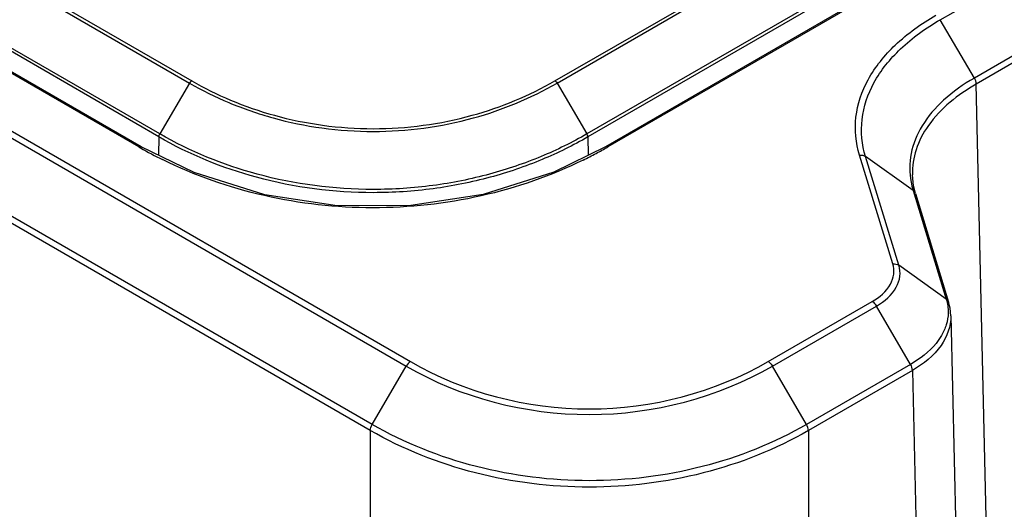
# Model space of a CAD drawing. Header units: inches. Extents: x 0 to 34, y 0 to 22.
# Tile 41 of 103: x 29.82 to 30.708, y 16.585 to 17.027. Entities that reach past the tile are written whole.
import ezdxf

# ---------------------------------------------------------------- set-up
doc = ezdxf.new("R2010")
doc.units = ezdxf.units.IN
doc.header["$LTSCALE"] = 1.87
doc.header["$MEASUREMENT"] = 0
doc.layers.get('0').update_dxf_attribs({"linetype": 'CONTINUOUS'})

msp = doc.modelspace()

# ---------------------------------------------------------------- linework, layer by layer
at = {"color": 7, "linetype": 'CONTINUOUS'}
for p, q in [((25.44416, 19.44841), (30.17243, 16.71837)), ((25.44026, 19.44432), (30.16852, 16.71428)), ((30.13778, 16.66165), (25.40952, 19.39169)), ((30.13616, 16.65619), (25.40781, 19.38628)), ((25.82707, 19.3666), (29.97506, 16.9716)), ((25.82512, 19.36457), (29.97311, 16.96957)), ((29.94533, 16.921), (25.79734, 19.316)), ((29.94617, 16.9237), (25.79818, 19.3187)), ((29.92743, 16.91196), (25.77944, 19.30696)), ((29.9294, 16.91216), (25.78141, 19.30715)), ((30.30276, 16.9716), (31.8339, 17.85566)), ((30.30471, 16.96957), (31.83584, 17.85363)), ((31.86279, 17.80776), (30.33165, 16.9237)), ((31.86363, 17.80506), (30.33249, 16.921)), ((31.87956, 17.79622), (30.34842, 16.91216)), ((31.88153, 17.79602), (30.35039, 16.91196)), ((30.6504, 17.0267), (31.67961, 17.62096)), ((31.71035, 17.56833), (30.68114, 16.97407)), ((31.71199, 17.56288), (30.68282, 16.96865)), ((30.68114, 16.97407), (30.6504, 17.0267)), ((29.97311, 16.96957), (29.94617, 16.9237)), ((30.30471, 16.96957), (30.33165, 16.9237)), ((30.70545, 15.97992), (30.68282, 16.96865)), ((29.94533, 16.921), (29.94496, 16.90457)), ((30.33249, 16.921), (30.33286, 16.90453)), ((30.60755, 16.80653), (30.5776, 16.90462)), ((30.62584, 16.87281), (30.58303, 16.90333)), ((30.61298, 16.80525), (30.58303, 16.90333)), ((30.62519, 16.88682), (30.62519, 16.88679)), ((30.62626, 16.87673), (30.62519, 16.88679)), ((30.62584, 16.87281), (30.6558, 16.77473)), ((30.62794, 16.86996), (30.62626, 16.87673)), ((30.62794, 16.86997), (30.65789, 16.77188)), ((30.6558, 16.77473), (30.61298, 16.80525)), ((30.49514, 16.71838), (30.589, 16.77257)), ((30.49904, 16.71428), (30.5929, 16.76847)), ((30.62364, 16.71584), (30.5929, 16.76847)), ((30.6599, 16.75959), (30.68254, 15.77078)), ((30.13778, 16.66165), (30.16852, 16.71428)), ((30.52978, 16.66165), (30.49904, 16.71428)), ((30.62364, 16.71584), (30.52978, 16.66165)), ((30.62532, 16.71042), (30.53141, 16.65619)), ((30.62532, 16.71042), (30.64796, 15.72169)), ((30.13616, 16.65619), (30.13616, 15.41932)), ((30.53141, 16.65619), (30.53141, 15.41932))]:
    msp.add_line(p, q, dxfattribs=at)
for points in [[(30.34842, 16.91216), (30.30176, 16.8893), (30.23815, 16.86908), (30.17271, 16.85906), (30.10643, 16.85896), (30.04097, 16.86878), (29.97732, 16.88878), (29.9294, 16.91216)], [(30.6599, 16.75955), (30.65918, 16.76662), (30.65789, 16.77188)]]:
    msp.add_lwpolyline(points, dxfattribs=at)
for centre, radius, start, end in [((30.11947, 17.24456), 0.38406, 239.99853, 240.23905), ((30.11959, 17.2448), 0.38433, 240.24107, 243.60562), ((30.15798, 17.24529), 0.38488, 296.27309, 298.2036), ((30.15851, 17.24428), 0.38373, 298.20515, 300.00168), ((30.69243, 16.89324), 0.06965, 190.81652, 197.05575)]:
    msp.add_arc(centre, radius, start, end, dxfattribs=at)
for points, knots in [([(30.5776, 16.90462), (30.57416, 16.91556), (30.5719, 16.93957), (30.58404, 16.97499), (30.60999, 17.00656), (30.63334, 17.02325), (30.6465, 17.0308)], [0, 0, 0, 0, 0.221778, 0.450363, 0.706465, 1, 1, 1, 1]), ([(30.58303, 16.90333), (30.57967, 16.91403), (30.57746, 16.93751), (30.58933, 16.97214), (30.6147, 17.003), (30.63752, 17.01933), (30.6504, 17.0267)], [0, 0, 0, 0, 0.221798, 0.450385, 0.706479, 1, 1, 1, 1]), ([(29.97506, 16.9716), (29.97487, 16.9715), (29.97409, 16.97095), (29.97348, 16.9702), (29.97311, 16.96957)], [0, 0, 0, 0, 0.22924, 1, 1, 1, 1]), ([(29.97311, 16.96957), (29.98453, 16.96298), (30.00908, 16.95083), (30.04914, 16.93697), (30.09295, 16.928), (30.15379, 16.92385), (30.22719, 16.93365), (30.2811, 16.95594), (30.30471, 16.96957)], [0, 0, 0, 0, 0.114256, 0.23667, 0.366361, 0.500532, 0.7638, 1, 1, 1, 1]), ([(29.97506, 16.9716), (29.98634, 16.96509), (30.0106, 16.95307), (30.05019, 16.93937), (30.09348, 16.93048), (30.15362, 16.92636), (30.22616, 16.93608), (30.27943, 16.95813), (30.30276, 16.9716)], [0, 0, 0, 0, 0.114258, 0.236662, 0.36635, 0.500531, 0.763806, 1, 1, 1, 1]), ([(30.30276, 16.9716), (30.30295, 16.9715), (30.30372, 16.97095), (30.30434, 16.9702), (30.30471, 16.96957)], [0, 0, 0, 0, 0.229256, 1, 1, 1, 1]), ([(30.68114, 16.97407), (30.67127, 16.96836), (30.65353, 16.95598), (30.63334, 16.9327), (30.62247, 16.9067), (30.62241, 16.8886), (30.62402, 16.88017)], [0, 0, 0, 0, 0.292352, 0.549734, 0.779916, 1, 1, 1, 1]), ([(30.68282, 16.96865), (30.66633, 16.9591), (30.64399, 16.94158), (30.62749, 16.91038), (30.62502, 16.89445), (30.62519, 16.88682)], [0, 0, 0, 0, 0.547406, 0.78093, 1, 1, 1, 1]), ([(29.94533, 16.921), (29.94533, 16.92122), (29.94543, 16.92217), (29.9458, 16.92307), (29.94617, 16.9237)], [0, 0, 0, 0, 0.230395, 1, 1, 1, 1]), ([(30.33165, 16.9237), (30.31839, 16.91605), (30.28982, 16.902), (30.24319, 16.88614), (30.19226, 16.87595), (30.12161, 16.87127), (30.03639, 16.8823), (29.97359, 16.90786), (29.94617, 16.9237)], [0, 0, 0, 0, 0.114242, 0.236767, 0.36649, 0.500538, 0.763731, 1, 1, 1, 1]), ([(30.33249, 16.921), (30.33249, 16.92122), (30.33238, 16.92217), (30.33202, 16.92307), (30.33165, 16.9237)], [0, 0, 0, 0, 0.230396, 1, 1, 1, 1]), ([(30.33249, 16.921), (30.31917, 16.91331), (30.29048, 16.8992), (30.24364, 16.88328), (30.19249, 16.87305), (30.12154, 16.86836), (30.03594, 16.87943), (29.97287, 16.90508), (29.94533, 16.921)], [0, 0, 0, 0, 0.114241, 0.23677, 0.366493, 0.500538, 0.763728, 1, 1, 1, 1]), ([(30.32835, 16.90017), (30.27014, 16.87144), (30.13846, 16.84257), (30.00684, 16.8717), (29.94874, 16.90054)], [0, 0, 0, 0, 0.500171, 1, 1, 1, 1]), ([(30.589, 16.77257), (30.59557, 16.77635), (30.60447, 16.78372), (30.60909, 16.79712), (30.60846, 16.80359), (30.60755, 16.80653)], [0, 0, 0, 0, 0.54733, 0.777038, 1, 1, 1, 1]), ([(30.5929, 16.76847), (30.60001, 16.77256), (30.60964, 16.78054), (30.61465, 16.79506), (30.61397, 16.80206), (30.61298, 16.80525)], [0, 0, 0, 0, 0.547407, 0.77711, 1, 1, 1, 1]), ([(30.589, 16.77257), (30.58938, 16.77235), (30.59094, 16.77126), (30.59216, 16.76973), (30.5929, 16.76847)], [0, 0, 0, 0, 0.22906, 1, 1, 1, 1]), ([(30.6599, 16.75956), (30.66011, 16.75025), (30.65222, 16.72926), (30.63521, 16.7162), (30.62532, 16.71042)], [0, 0, 0, 0, 0.448327, 1, 1, 1, 1]), ([(30.65158, 16.742), (30.65012, 16.73948), (30.64273, 16.72891), (30.63221, 16.72085), (30.62364, 16.71584)], [0, 0, 0, 0, 0.226842, 1, 1, 1, 1]), ([(30.17243, 16.71837), (30.22056, 16.69049), (30.33381, 16.66084), (30.44693, 16.69059), (30.49514, 16.71838)], [0, 0, 0, 0, 0.499942, 1, 1, 1, 1]), ([(30.49514, 16.71838), (30.49552, 16.71816), (30.49708, 16.71706), (30.4983, 16.71554), (30.49904, 16.71428)], [0, 0, 0, 0, 0.229151, 1, 1, 1, 1]), ([(30.16852, 16.71428), (30.21782, 16.68575), (30.3338, 16.65558), (30.44967, 16.68585), (30.49904, 16.71428)], [0, 0, 0, 0, 0.49994, 1, 1, 1, 1]), ([(30.53141, 16.65619), (30.4724, 16.62228), (30.33373, 16.58795), (30.1952, 16.62241), (30.13616, 16.65619)], [0, 0, 0, 0, 0.50012, 1, 1, 1, 1]), ([(30.52978, 16.66165), (30.47126, 16.628), (30.33373, 16.59385), (30.19634, 16.62814), (30.13778, 16.66165)], [0, 0, 0, 0, 0.50012, 1, 1, 1, 1])]:
    msp.add_open_spline(points, degree=3, knots=knots, dxfattribs=at)
for points in [[(30.68282, 16.96865), (30.68279, 16.97054), (30.6821, 16.97244), (30.68114, 16.97407)], [(29.92743, 16.91196), (29.928, 16.91229), (29.92883, 16.91249), (29.9294, 16.91216)], [(30.35039, 16.91196), (30.34982, 16.91229), (30.34899, 16.91249), (30.34842, 16.91216)], [(30.5776, 16.90462), (30.57945, 16.90481), (30.58151, 16.90442), (30.58303, 16.90333)], [(30.62794, 16.86996), (30.6276, 16.87109), (30.6268, 16.87213), (30.62584, 16.87281)], [(30.60755, 16.80653), (30.6094, 16.80672), (30.61147, 16.80633), (30.61298, 16.80525)], [(30.65789, 16.77188), (30.65755, 16.77301), (30.65676, 16.77404), (30.6558, 16.77473)], [(30.6558, 16.77473), (30.65701, 16.7708), (30.65762, 16.76663), (30.65755, 16.76252)], [(30.65755, 16.76252), (30.65749, 16.75883), (30.65688, 16.75511), (30.65579, 16.75157)], [(30.65579, 16.75157), (30.65477, 16.74824), (30.65333, 16.74501), (30.65158, 16.742)], [(30.17243, 16.71837), (30.17079, 16.71743), (30.16947, 16.71591), (30.16852, 16.71428)], [(30.62532, 16.71042), (30.62529, 16.71231), (30.6246, 16.71421), (30.62364, 16.71584)], [(30.13616, 16.65619), (30.13617, 16.65809), (30.13683, 16.66), (30.13778, 16.66165)], [(30.53141, 16.65619), (30.53139, 16.65809), (30.53073, 16.66), (30.52978, 16.66165)]]:
    msp.add_open_spline(points, degree=3, dxfattribs=at)

doc.saveas('drawing.dxf')
